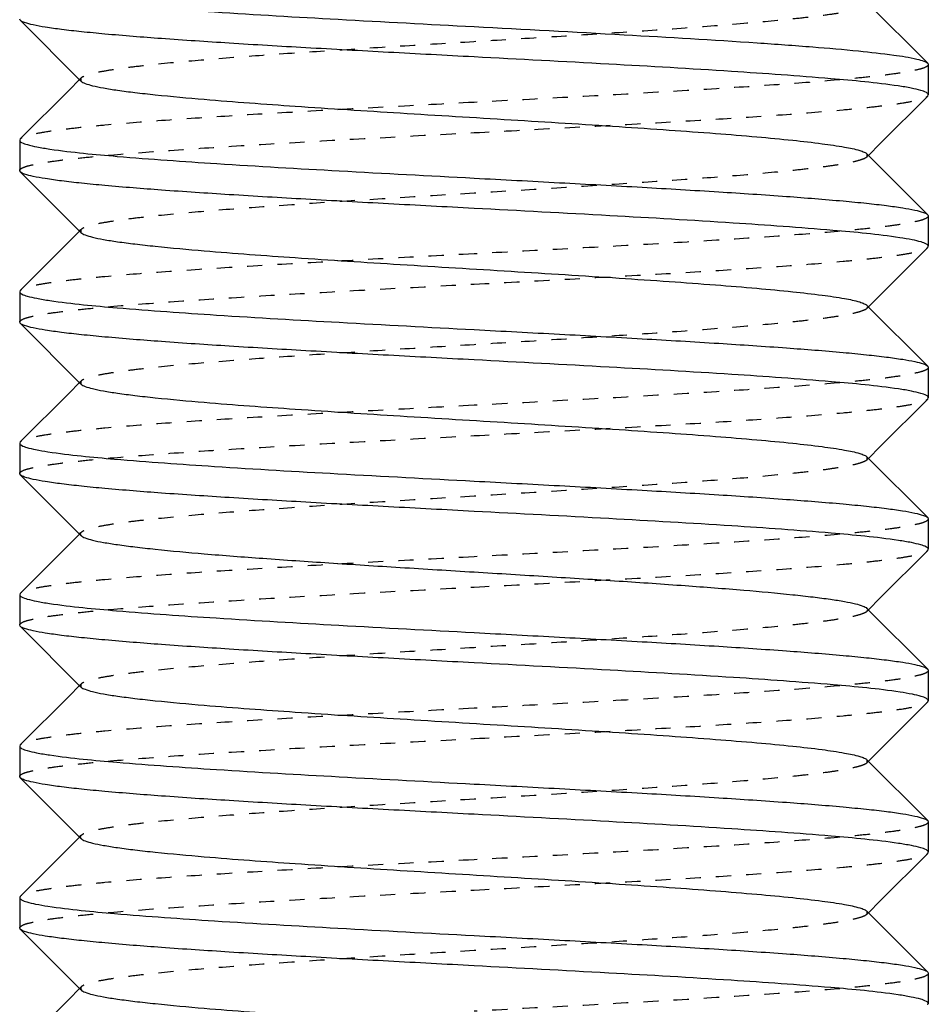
# Model space of a CAD drawing. Header units: millimetres. Extents: x -24622 to 57, y -1603 to 1112.
# Tile 150 of 219: x -705 to -699, y 631 to 637. Entities that reach past the tile are written whole.
import ezdxf

# ---------------------------------------------------------------- set-up
doc = ezdxf.new("R2010")
doc.units = ezdxf.units.MM
doc.linetypes.add('HIDDEN', pattern=[0.2, 0.1, -0.1])
doc.layers.add('02___PRT_ALL_AXES', color=7, linetype='Continuous')
doc.layers.add('DEFAULT_2', color=8, linetype='HIDDEN')

msp = doc.modelspace()

# ---------------------------------------------------------------- linework, layer by layer
at = {"color": 7, "linetype": 'Continuous'}
for p, q in [((-699.1725, 637.381), (-698.7718, 636.9797)), ((-704.7634, 637.2629), (-704.7676, 637.2712)), ((-704.3628, 636.8616), (-704.7634, 637.2629)), ((-698.7718, 636.9797), (-698.7676, 636.9713)), ((-704.4416, 636.8021), (-704.3725, 636.8713)), ((-704.7634, 636.4797), (-704.4416, 636.8021)), ((-698.7718, 636.7629), (-699.0846, 636.4496)), ((-698.7718, 636.7629), (-698.7676, 636.7714)), ((-704.7634, 636.4797), (-704.7676, 636.4712)), ((-699.0846, 636.4496), (-699.1628, 636.3713)), ((-699.1725, 636.381), (-698.7718, 635.9797)), ((-704.7634, 636.2629), (-704.7676, 636.2713)), ((-704.3628, 635.8616), (-704.7634, 636.2629)), ((-698.7718, 635.9797), (-698.7676, 635.9714)), ((-704.4416, 635.8021), (-704.3725, 635.8713)), ((-704.7634, 635.4797), (-704.4416, 635.8021)), ((-698.7718, 635.7629), (-699.0846, 635.4496)), ((-698.7718, 635.7629), (-698.7676, 635.7713)), ((-704.7634, 635.4797), (-704.7676, 635.4713)), ((-699.0846, 635.4496), (-699.1628, 635.3713)), ((-699.1725, 635.381), (-698.7718, 634.9797)), ((-704.7634, 635.2629), (-704.7676, 635.2714)), ((-704.3628, 634.8616), (-704.7634, 635.2629)), ((-698.7718, 634.9797), (-698.7676, 634.9713)), ((-704.4416, 634.8021), (-704.3725, 634.8713)), ((-704.7634, 634.4797), (-704.4416, 634.8021)), ((-698.7718, 634.7629), (-699.0846, 634.4496)), ((-698.7718, 634.7629), (-698.7676, 634.7713)), ((-704.7634, 634.4797), (-704.7676, 634.4714)), ((-699.0846, 634.4496), (-699.1628, 634.3713)), ((-699.1725, 634.381), (-698.7718, 633.9797)), ((-704.7634, 634.2629), (-704.7676, 634.2713)), ((-704.3628, 633.8616), (-704.7634, 634.2629)), ((-698.7718, 633.9797), (-698.7676, 633.9713)), ((-704.4416, 633.8021), (-704.3725, 633.8713)), ((-704.7634, 633.4797), (-704.4416, 633.8021)), ((-698.7718, 633.7629), (-699.0846, 633.4496)), ((-698.7718, 633.7629), (-698.7676, 633.7714)), ((-704.7634, 633.4797), (-704.7676, 633.4713)), ((-699.0846, 633.4496), (-699.1628, 633.3713)), ((-699.1725, 633.381), (-698.7718, 632.9797)), ((-704.7634, 633.2629), (-704.7676, 633.2713)), ((-704.3628, 632.8616), (-704.7634, 633.2629)), ((-698.7718, 632.9797), (-698.7676, 632.9714)), ((-704.4416, 632.8021), (-704.3725, 632.8713)), ((-704.7634, 632.4797), (-704.4416, 632.8021)), ((-698.7718, 632.7629), (-699.0846, 632.4496)), ((-698.7718, 632.7629), (-698.7676, 632.7712)), ((-704.7634, 632.4797), (-704.7676, 632.4713)), ((-699.0846, 632.4496), (-699.1628, 632.3713)), ((-699.1725, 632.381), (-698.7718, 631.9797)), ((-704.7634, 632.2629), (-704.7676, 632.2714)), ((-704.3628, 631.8616), (-704.7634, 632.2629)), ((-698.7718, 631.9797), (-698.7676, 631.9712)), ((-704.4416, 631.8021), (-704.3725, 631.8713)), ((-704.7634, 631.4797), (-704.4416, 631.8021)), ((-698.7718, 631.7629), (-699.0846, 631.4496)), ((-698.7718, 631.7629), (-698.7676, 631.7713)), ((-704.7634, 631.4797), (-704.7676, 631.4714)), ((-699.0846, 631.4496), (-699.1628, 631.3713)), ((-699.1725, 631.381), (-698.7718, 630.9797)), ((-704.7634, 631.2629), (-704.7676, 631.2713)), ((-704.3628, 630.8616), (-704.7634, 631.2629)), ((-698.7718, 630.9797), (-698.7676, 630.9713)), ((-704.4416, 630.8021), (-704.3725, 630.8713)), ((-704.7634, 630.4797), (-704.4416, 630.8021)), ((-698.7718, 630.7629), (-698.7676, 630.7714))]:
    msp.add_line(p, q, dxfattribs=at)
for points, start_tangent, end_tangent in [([(-704.5806, 637.4148), (-704.1395, 637.3664), (-703.481, 637.3181), (-702.6655, 637.2697), (-701.7676, 637.2213)], (0.988552, -0.150884), (0.998596, -0.052977)), ([(-701.7676, 637.0213), (-702.3332, 637.0515), (-702.8789, 637.0817), (-703.3844, 637.1119), (-703.832, 637.1421), (-704.2055, 637.1723), (-704.3601, 637.1874), (-704.4914, 637.2025), (-704.5983, 637.2176), (-704.6797, 637.2327), (-704.7349, 637.2478), (-704.7634, 637.2629)], (-0.998596, 0.052977), (-0.706042, 0.70817)), ([(-701.7676, 637.2213), (-700.7768, 637.1677), (-699.8972, 637.1142), (-699.5308, 637.0874), (-699.2275, 637.0606), (-698.996, 637.0338), (-698.8428, 637.007)], (0.998596, -0.052977), (0.97271, -0.232025)), ([(-698.9659, 636.8295), (-699.4104, 636.8774), (-700.0672, 636.9254), (-700.8773, 636.9734), (-701.7676, 637.0213)], (-0.989169, 0.146782), (-0.998596, 0.052977)), ([(-698.8428, 637.007), (-698.7965, 636.9934), (-698.7718, 636.9797)], (0.97271, -0.232025), (0.707874, -0.706339)), ([(-704.3627, 636.8616), (-704.3362, 636.8466), (-704.2869, 636.8315), (-704.2151, 636.8165), (-704.1216, 636.8015), (-704.0071, 636.7865), (-703.8727, 636.7715), (-703.549, 636.7414), (-702.9492, 636.6964), (-702.2553, 636.6513), (-701.5227, 636.6063), (-700.8095, 636.5612), (-700.4781, 636.5387), (-700.1725, 636.5162), (-699.8989, 636.4937), (-699.6625, 636.4711), (-699.4684, 636.4486), (-699.3201, 636.4261), (-699.2208, 636.4036), (-699.1902, 636.3923), (-699.1725, 636.381)], (0.706419, -0.707794), (0.705733, -0.708478)), ([(-698.7676, 636.7714), (-698.7802, 636.7859), (-698.8177, 636.8004), (-698.8798, 636.815), (-698.9659, 636.8295)], (-0.007222, 0.999974), (-0.989169, 0.146782)), ([(-704.7676, 636.4712), (-704.7549, 636.4567), (-704.7171, 636.4421), (-704.6545, 636.4275), (-704.5678, 636.4129)], (0.008478, -0.999964), (0.989248, -0.146249)), ([(-704.5678, 636.4129), (-704.1229, 636.365), (-703.4662, 636.3171), (-702.6569, 636.2692), (-701.7676, 636.2213)], (0.989248, -0.146249), (0.998596, -0.052977)), ([(-701.7676, 636.0213), (-702.3332, 636.0515), (-702.8788, 636.0817), (-703.3843, 636.1119), (-703.8319, 636.1421), (-704.2054, 636.1723), (-704.36, 636.1874), (-704.4914, 636.2025), (-704.5983, 636.2176), (-704.6796, 636.2327), (-704.7349, 636.2478), (-704.7634, 636.2629)], (-0.998596, 0.052977), (-0.705985, 0.708227)), ([(-701.7676, 636.2213), (-701.202, 636.1911), (-700.6563, 636.1609), (-700.1508, 636.1307), (-699.7032, 636.1005), (-699.3297, 636.0703), (-699.1751, 636.0552), (-699.0438, 636.0401), (-698.9369, 636.025), (-698.8556, 636.0099), (-698.8003, 635.9948), (-698.7718, 635.9797)], (0.998596, -0.052977), (0.706026, -0.708186)), ([(-698.9558, 635.828), (-699.3972, 635.8763), (-700.0555, 635.9246), (-700.8705, 635.973), (-701.7676, 636.0213)], (-0.988619, 0.150442), (-0.998596, 0.052977)), ([(-704.3628, 635.8616), (-704.3362, 635.8466), (-704.2869, 635.8315), (-704.2151, 635.8165), (-704.1215, 635.8015), (-704.0071, 635.7865), (-703.8727, 635.7715), (-703.549, 635.7414), (-702.9492, 635.6964), (-702.2553, 635.6513), (-701.5227, 635.6063), (-700.8095, 635.5612), (-700.4781, 635.5387), (-700.1725, 635.5162), (-699.8989, 635.4937), (-699.6626, 635.4711), (-699.4683, 635.4486), (-699.3201, 635.4261), (-699.2208, 635.4036), (-699.1902, 635.3923), (-699.1725, 635.381)], (0.706711, -0.707503), (0.7072, -0.707014)), ([(-698.7676, 635.7713), (-698.7794, 635.7854), (-698.815, 635.7996), (-698.8739, 635.8138), (-698.9558, 635.828)], (0.006651, 0.999978), (-0.988619, 0.150442)), ([(-704.7676, 635.4713), (-704.7551, 635.4568), (-704.7176, 635.4422), (-704.6554, 635.4277), (-704.5692, 635.4131)], (0.000202, -1), (0.989175, -0.146739)), ([(-704.5692, 635.4131), (-704.1246, 635.3652), (-703.4677, 635.3172), (-702.6578, 635.2693), (-701.7676, 635.2213)], (0.989175, -0.146739), (0.998596, -0.052977)), ([(-701.7676, 635.0213), (-702.3332, 635.0515), (-702.8789, 635.0817), (-703.3844, 635.1119), (-703.832, 635.1421), (-704.2054, 635.1723), (-704.3601, 635.1874), (-704.4914, 635.2025), (-704.5983, 635.2176), (-704.6796, 635.2327), (-704.7349, 635.2478), (-704.7634, 635.2629)], (-0.998596, 0.052977), (-0.70591, 0.708302)), ([(-701.7676, 635.2213), (-701.202, 635.1911), (-700.6563, 635.1609), (-700.1508, 635.1307), (-699.7032, 635.1005), (-699.3298, 635.0703), (-699.1752, 635.0552), (-699.0438, 635.0401), (-698.9369, 635.025), (-698.8556, 635.0099), (-698.8004, 634.9948), (-698.7718, 634.9797)], (0.998596, -0.052977), (0.705931, -0.708281)), ([(-698.9638, 634.8292), (-699.4077, 634.8772), (-700.0649, 634.9253), (-700.8759, 634.9733), (-701.7676, 635.0213)], (-0.989057, 0.147533), (-0.998596, 0.052977)), ([(-704.3627, 634.8616), (-704.3362, 634.8466), (-704.2869, 634.8315), (-704.2151, 634.8165), (-704.1216, 634.8015), (-704.0071, 634.7865), (-703.8727, 634.7715), (-703.549, 634.7414), (-702.9492, 634.6964), (-702.2553, 634.6513), (-701.5227, 634.6063), (-700.8095, 634.5612), (-700.4781, 634.5387), (-700.1725, 634.5162), (-699.8989, 634.4937), (-699.6626, 634.4711), (-699.4684, 634.4486), (-699.3201, 634.4261), (-699.2208, 634.4036), (-699.1902, 634.3923), (-699.1725, 634.381)], (0.70615, -0.708063), (0.705911, -0.7083)), ([(-698.7676, 634.7713), (-698.78, 634.7858), (-698.817, 634.8002), (-698.8785, 634.8147), (-698.9638, 634.8292)], (0.002351, 0.999997), (-0.989057, 0.147533)), ([(-704.7676, 634.4714), (-704.7559, 634.4573), (-704.7208, 634.4432), (-704.6624, 634.429), (-704.5813, 634.4149)], (-0.008728, -0.999962), (0.988508, -0.151167)), ([(-704.5813, 634.4149), (-704.1405, 634.3665), (-703.4819, 634.3181), (-702.6661, 634.2697), (-701.7676, 634.2213)], (0.988508, -0.151167), (0.998596, -0.052977)), ([(-701.7676, 634.0213), (-702.3333, 634.0515), (-702.879, 634.0817), (-703.3845, 634.1119), (-703.8321, 634.1421), (-704.2055, 634.1723), (-704.3601, 634.1874), (-704.4914, 634.2025), (-704.5983, 634.2176), (-704.6796, 634.2327), (-704.7349, 634.2478), (-704.7634, 634.2629)], (-0.998596, 0.052977), (-0.706003, 0.708209)), ([(-701.7676, 634.2213), (-701.202, 634.1911), (-700.6564, 634.1609), (-700.1509, 634.1307), (-699.7033, 634.1005), (-699.3298, 634.0703), (-699.1752, 634.0552), (-699.0438, 634.0401), (-698.937, 634.025), (-698.8556, 634.0099), (-698.8004, 633.9948), (-698.7718, 633.9797)], (0.998596, -0.052977), (0.705975, -0.708237)), ([(-698.9645, 633.8293), (-699.4085, 633.8773), (-700.0656, 633.9253), (-700.8763, 633.9733), (-701.7676, 634.0213)], (-0.989095, 0.14728), (-0.998596, 0.052977)), ([(-704.3627, 633.8616), (-704.3362, 633.8466), (-704.2869, 633.8315), (-704.2151, 633.8165), (-704.1215, 633.8015), (-704.0071, 633.7865), (-703.8727, 633.7715), (-703.549, 633.7414), (-703.1621, 633.7114), (-702.7258, 633.6814), (-702.2552, 633.6513), (-701.7676, 633.6213)], (0.707034, -0.70718), (0.998132, -0.061099)), ([(-698.7676, 633.7714), (-698.7801, 633.7858), (-698.8173, 633.8003), (-698.879, 633.8148), (-698.9645, 633.8293)], (-0.006208, 0.999981), (-0.989095, 0.14728)), ([(-701.7676, 633.6213), (-701.28, 633.5913), (-700.8094, 633.5612), (-700.3731, 633.5312), (-699.9862, 633.5012), (-699.6626, 633.4711), (-699.5281, 633.4561), (-699.4137, 633.4411), (-699.3201, 633.4261), (-699.2483, 633.4111), (-699.199, 633.3961), (-699.1725, 633.381)], (0.998132, -0.061099), (0.707034, -0.70718)), ([(-704.7676, 633.4713), (-704.7552, 633.4568), (-704.7181, 633.4424), (-704.6567, 633.4279), (-704.5716, 633.4135)], (0.004748, -0.999989), (0.989051, -0.147572)), ([(-704.5716, 633.4135), (-704.1278, 633.3654), (-703.4706, 633.3174), (-702.6595, 633.2694), (-701.7676, 633.2213)], (0.989051, -0.147572), (0.998596, -0.052977)), ([(-701.7676, 633.0213), (-702.3332, 633.0515), (-702.8788, 633.0817), (-703.3843, 633.1119), (-703.8319, 633.1421), (-704.2054, 633.1723), (-704.36, 633.1874), (-704.4914, 633.2025), (-704.5983, 633.2176), (-704.6796, 633.2327), (-704.7349, 633.2478), (-704.7634, 633.2629)], (-0.998596, 0.052977), (-0.705981, 0.708231)), ([(-701.7676, 633.2213), (-701.202, 633.1911), (-700.6563, 633.1609), (-700.1507, 633.1307), (-699.7032, 633.1005), (-699.3297, 633.0703), (-699.1751, 633.0552), (-699.0438, 633.0401), (-698.9369, 633.025), (-698.8556, 633.0099), (-698.8003, 632.9948), (-698.7718, 632.9797)], (0.998596, -0.052977), (0.706014, -0.708198)), ([(-698.9543, 632.8278), (-699.3953, 632.8761), (-700.0538, 632.9245), (-700.8695, 632.9729), (-701.7676, 633.0213)], (-0.988533, 0.151005), (-0.998596, 0.052977)), ([(-704.3627, 632.8616), (-704.3362, 632.8466), (-704.2869, 632.8315), (-704.2151, 632.8165), (-704.1216, 632.8015), (-704.0071, 632.7865), (-703.8727, 632.7715), (-703.549, 632.7414), (-702.9492, 632.6964), (-702.2553, 632.6513), (-701.5227, 632.6063), (-700.8095, 632.5612), (-700.4781, 632.5387), (-700.1725, 632.5162), (-699.8989, 632.4937), (-699.6626, 632.4711), (-699.4683, 632.4486), (-699.3201, 632.4261), (-699.2208, 632.4036), (-699.1902, 632.3923), (-699.1725, 632.381)], (0.705911, -0.7083), (0.70615, -0.708063)), ([(-698.7676, 632.7712), (-698.7793, 632.7854), (-698.8146, 632.7995), (-698.8731, 632.8136), (-698.9543, 632.8278)], (0.007646, 0.999971), (-0.988533, 0.151005)), ([(-704.7676, 632.4713), (-704.7551, 632.4568), (-704.7178, 632.4423), (-704.6558, 632.4277), (-704.5699, 632.4132)], (-0.000879, -1), (0.989138, -0.146988)), ([(-704.5699, 632.4132), (-704.1255, 632.3652), (-703.4685, 632.3173), (-702.6583, 632.2693), (-701.7676, 632.2213)], (0.989138, -0.146988), (0.998596, -0.052977)), ([(-701.7676, 632.0213), (-702.3332, 632.0515), (-702.8789, 632.0817), (-703.3844, 632.1119), (-703.832, 632.1421), (-704.2054, 632.1723), (-704.3601, 632.1874), (-704.4914, 632.2025), (-704.5983, 632.2176), (-704.6796, 632.2327), (-704.7349, 632.2478), (-704.7634, 632.2629)], (-0.998596, 0.052977), (-0.705917, 0.708295)), ([(-701.7676, 632.2213), (-701.202, 632.1911), (-700.6563, 632.1609), (-700.1508, 632.1307), (-699.7032, 632.1005), (-699.3298, 632.0703), (-699.1752, 632.0552), (-699.0438, 632.0401), (-698.9369, 632.025), (-698.8556, 632.0099), (-698.8004, 631.9948), (-698.7718, 631.9797)], (0.998596, -0.052977), (0.705922, -0.70829)), ([(-698.9647, 631.8293), (-699.4089, 631.8773), (-700.066, 631.9253), (-700.8765, 631.9733), (-701.7676, 632.0213)], (-0.989107, 0.1472), (-0.998596, 0.052977)), ([(-704.3627, 631.8616), (-704.3362, 631.8466), (-704.2869, 631.8315), (-704.2151, 631.8165), (-704.1215, 631.8015), (-704.0071, 631.7865), (-703.8727, 631.7715), (-703.549, 631.7414), (-702.9492, 631.6964), (-702.2553, 631.6513), (-701.5227, 631.6063), (-700.8095, 631.5612), (-700.4781, 631.5387), (-700.1725, 631.5162), (-699.8989, 631.4937), (-699.6626, 631.4711), (-699.4684, 631.4486), (-699.3201, 631.4261), (-699.2208, 631.4036), (-699.1902, 631.3923), (-699.1725, 631.381)], (0.7072, -0.707014), (0.706711, -0.707503)), ([(-698.7676, 631.7713), (-698.78, 631.7858), (-698.8173, 631.8003), (-698.879, 631.8148), (-698.9647, 631.8293)], (0.001278, 0.999999), (-0.989107, 0.1472)), ([(-704.7676, 631.4714), (-704.7559, 631.4573), (-704.7208, 631.4432), (-704.6625, 631.4291), (-704.5815, 631.415)], (-0.008222, -0.999966), (0.988496, -0.151248)), ([(-704.5815, 631.415), (-704.1408, 631.3665), (-703.4822, 631.3181), (-702.6662, 631.2697), (-701.7676, 631.2213)], (0.988496, -0.151248), (0.998596, -0.052977)), ([(-701.7676, 631.0213), (-702.3333, 631.0515), (-702.879, 631.0817), (-703.3845, 631.1119), (-703.8321, 631.1421), (-704.2055, 631.1723), (-704.3601, 631.1874), (-704.4914, 631.2025), (-704.5983, 631.2176), (-704.6796, 631.2327), (-704.7349, 631.2478), (-704.7634, 631.2629)], (-0.998596, 0.052977), (-0.706009, 0.708203)), ([(-701.7676, 631.2213), (-701.202, 631.1911), (-700.6564, 631.1609), (-700.1509, 631.1307), (-699.7033, 631.1005), (-699.3298, 631.0703), (-699.1752, 631.0552), (-699.0438, 631.0401), (-698.937, 631.025), (-698.8556, 631.0099), (-698.8004, 630.9948), (-698.7718, 630.9797)], (0.998596, -0.052977), (0.70598, -0.708232)), ([(-698.967, 630.8297), (-699.4118, 630.8776), (-700.0685, 630.9255), (-700.878, 630.9734), (-701.7676, 631.0213)], (-0.989224, 0.146408), (-0.998596, 0.052977)), ([(-704.3627, 630.8616), (-704.3362, 630.8466), (-704.2869, 630.8315), (-704.2151, 630.8165), (-704.1216, 630.8015), (-704.0071, 630.7865), (-703.8727, 630.7715), (-703.549, 630.7414), (-702.9492, 630.6964), (-702.2553, 630.6513), (-701.5227, 630.6063), (-700.8095, 630.5612), (-700.4781, 630.5387), (-700.1725, 630.5162), (-699.8989, 630.4937), (-699.6626, 630.4711), (-699.4683, 630.4486), (-699.3201, 630.4261), (-699.2208, 630.4036), (-699.1902, 630.3923), (-699.1725, 630.381)], (0.705733, -0.708478), (0.706419, -0.707794)), ([(-698.7676, 630.7714), (-698.7803, 630.786), (-698.818, 630.8005), (-698.8804, 630.8151), (-698.967, 630.8297)], (-0.008967, 0.99996), (-0.989224, 0.146408))]:
    msp.add_spline(points, degree=3, dxfattribs=dict(at, start_tangent=start_tangent, end_tangent=end_tangent))
at = {"layer": '02___PRT_ALL_AXES', "color": 7, "linetype": 'Continuous'}
for p, q in [((-698.7676, 636.9713), (-698.7676, 636.7713)), ((-704.7676, 636.4713), (-704.7676, 636.2713)), ((-698.7676, 635.9713), (-698.7676, 635.7713)), ((-704.7676, 635.4713), (-704.7676, 635.2713)), ((-698.7676, 634.9713), (-698.7676, 634.7713)), ((-704.7676, 634.4713), (-704.7676, 634.2713)), ((-698.7676, 633.9713), (-698.7676, 633.7713)), ((-704.7676, 633.4713), (-704.7676, 633.2713)), ((-698.7676, 632.9713), (-698.7676, 632.7713)), ((-704.7676, 632.4713), (-704.7676, 632.2713)), ((-698.7676, 631.9713), (-698.7676, 631.7713)), ((-704.7676, 631.4713), (-704.7676, 631.2713)), ((-698.7676, 630.9713), (-698.7676, 630.7713))]:
    msp.add_line(p, q, dxfattribs=at)
at = {"layer": 'DEFAULT_2', "color": 8, "linetype": 'HIDDEN'}
for p, q in [((-704.3725, 636.8713), (-704.3628, 636.881)), ((-704.3628, 636.881), (-704.3628, 636.8616)), ((-699.1725, 636.381), (-699.1725, 636.3616)), ((-699.1628, 636.3713), (-699.1725, 636.3616)), ((-704.3725, 635.8713), (-704.3628, 635.881)), ((-704.3628, 635.881), (-704.3628, 635.8616)), ((-699.1628, 635.3713), (-699.1725, 635.3616)), ((-704.3725, 634.8713), (-704.3628, 634.881)), ((-704.3628, 634.881), (-704.3628, 634.8616)), ((-699.1725, 634.381), (-699.1725, 634.3616)), ((-699.1628, 634.3713), (-699.1725, 634.3616)), ((-704.3725, 633.8713), (-704.3628, 633.881)), ((-699.1628, 633.3713), (-699.1725, 633.3616)), ((-704.3725, 632.8713), (-704.3628, 632.881)), ((-704.3628, 632.881), (-704.3628, 632.8616)), ((-699.1725, 632.381), (-699.1725, 632.3616)), ((-699.1628, 632.3713), (-699.1725, 632.3616)), ((-704.3725, 631.8713), (-704.3628, 631.881)), ((-699.1725, 631.381), (-699.1725, 631.3616)), ((-699.1628, 631.3713), (-699.1725, 631.3616)), ((-704.3725, 630.8713), (-704.3628, 630.881)), ((-704.3628, 630.881), (-704.3628, 630.8616))]:
    msp.add_line(p, q, dxfattribs=at)
for points, start_tangent, end_tangent in [([(-699.1725, 637.3616), (-699.199, 637.3466), (-699.2484, 637.3315), (-699.3202, 637.3165), (-699.4138, 637.3015), (-699.5283, 637.2865), (-699.6627, 637.2715), (-699.9863, 637.2414), (-700.3732, 637.2114), (-700.8096, 637.1814), (-701.28, 637.1513), (-701.7677, 637.1213), (-702.2555, 637.0913), (-702.7258, 637.0612), (-703.1622, 637.0312), (-703.5491, 637.0012), (-703.8727, 636.9711), (-704.0071, 636.9561), (-704.1216, 636.9411), (-704.2151, 636.9261), (-704.2869, 636.9111), (-704.3362, 636.8961), (-704.3628, 636.881)], (-0.708097, -0.706115), (-0.706219, -0.707993)), ([(-698.7676, 636.9713), (-698.7821, 636.9557), (-698.8253, 636.9401), (-698.8968, 636.9244), (-698.996, 636.9088), (-699.1219, 636.8932), (-699.2733, 636.8776), (-699.6464, 636.8463), (-700.101, 636.8151), (-700.6196, 636.7838), (-701.1824, 636.7526), (-701.7676, 636.7213)], (0, -1), (-0.998596, -0.052977)), ([(-701.7676, 636.5213), (-701.202, 636.5515), (-700.6563, 636.5817), (-700.1508, 636.6119), (-699.7032, 636.6421), (-699.3298, 636.6723), (-699.1752, 636.6874), (-699.0438, 636.7025), (-698.9369, 636.7176), (-698.8556, 636.7327), (-698.8004, 636.7478), (-698.7718, 636.7629)], (0.998596, 0.052977), (0.705925, 0.708286)), ([(-701.7676, 636.7213), (-702.3332, 636.6911), (-702.8789, 636.6609), (-703.3844, 636.6307), (-703.832, 636.6005), (-704.2054, 636.5703), (-704.3601, 636.5552), (-704.4914, 636.5401), (-704.5983, 636.525), (-704.6796, 636.5099), (-704.7349, 636.4948), (-704.7634, 636.4797)], (-0.998596, -0.052977), (-0.705914, -0.708298)), ([(-704.7676, 636.2713), (-704.7532, 636.2869), (-704.7099, 636.3026), (-704.6384, 636.3182), (-704.5392, 636.3338), (-704.4133, 636.3494), (-704.262, 636.3651), (-703.8889, 636.3963), (-703.4342, 636.4276), (-702.9157, 636.4588), (-702.3528, 636.4901), (-701.7676, 636.5213)], (-0.000202, 1), (0.998596, 0.052977)), ([(-699.1725, 636.3616), (-699.199, 636.3466), (-699.2484, 636.3315), (-699.3201, 636.3165), (-699.4137, 636.3015), (-699.5282, 636.2865), (-699.6625, 636.2715), (-699.9862, 636.2414), (-700.3731, 636.2114), (-700.8095, 636.1814), (-701.2799, 636.1513), (-701.7676, 636.1213), (-702.2553, 636.0913), (-702.7258, 636.0612), (-703.1622, 636.0312), (-703.549, 636.0012), (-703.8727, 635.9711), (-704.0071, 635.9561), (-704.1216, 635.9411), (-704.2151, 635.9261), (-704.2869, 635.9111), (-704.3362, 635.8961), (-704.3627, 635.881)], (-0.705646, -0.708565), (-0.70669, -0.707524)), ([(-698.7676, 635.9714), (-698.782, 635.9557), (-698.8251, 635.9401), (-698.8965, 635.9245), (-698.9957, 635.9089), (-699.1215, 635.8932), (-699.2728, 635.8776), (-699.6459, 635.8463), (-700.1006, 635.8151), (-700.6192, 635.7838), (-701.1823, 635.7526), (-701.7676, 635.7213)], (0.007222, -0.999974), (-0.998596, -0.052977)), ([(-701.7676, 635.5213), (-701.202, 635.5515), (-700.6563, 635.5817), (-700.1507, 635.6119), (-699.7032, 635.6421), (-699.3297, 635.6723), (-699.1751, 635.6874), (-699.0438, 635.7025), (-698.9369, 635.7176), (-698.8556, 635.7327), (-698.8003, 635.7478), (-698.7718, 635.7629)], (0.998596, 0.052977), (0.706019, 0.708192)), ([(-701.7676, 635.7213), (-702.3332, 635.6911), (-702.8788, 635.6609), (-703.3843, 635.6307), (-703.8319, 635.6005), (-704.2054, 635.5703), (-704.36, 635.5552), (-704.4914, 635.5401), (-704.5983, 635.525), (-704.6796, 635.5099), (-704.7349, 635.4948), (-704.7634, 635.4797)], (-0.998596, -0.052977), (-0.705983, -0.708229)), ([(-704.7676, 635.2714), (-704.753, 635.287), (-704.7097, 635.3026), (-704.6381, 635.3182), (-704.5389, 635.3339), (-704.4129, 635.3495), (-704.2616, 635.3651), (-703.8885, 635.3963), (-703.4339, 635.4276), (-702.9154, 635.4588), (-702.3526, 635.4901), (-701.7676, 635.5213)], (0.008728, 0.999962), (0.998596, 0.052977)), ([(-699.1725, 635.381), (-699.1676, 635.3713), (-699.1725, 635.3616)], (0.7072, -0.707014), (-0.707117, -0.707096)), ([(-699.1725, 635.3616), (-699.199, 635.3466), (-699.2483, 635.3315), (-699.3201, 635.3165), (-699.4137, 635.3015), (-699.5281, 635.2865), (-699.6626, 635.2715), (-699.9862, 635.2414), (-700.3731, 635.2114), (-700.8095, 635.1814), (-701.2799, 635.1513), (-701.7676, 635.1213), (-702.2553, 635.0913), (-702.7258, 635.0612), (-703.1621, 635.0312), (-703.549, 635.0012), (-703.8727, 634.9711), (-704.0071, 634.9561), (-704.1215, 634.9411), (-704.2151, 634.9261), (-704.2869, 634.9111), (-704.3362, 634.8961), (-704.3627, 634.881)], (-0.707117, -0.707096), (-0.70586, -0.708351)), ([(-698.7676, 634.9713), (-698.7821, 634.9556), (-698.8254, 634.94), (-698.897, 634.9244), (-698.9962, 634.9088), (-699.1222, 634.8932), (-699.2735, 634.8775), (-699.6466, 634.8463), (-700.1012, 634.815), (-700.6197, 634.7838), (-701.1826, 634.7525), (-701.7676, 634.7213)], (-0.006651, -0.999978), (-0.998596, -0.052977)), ([(-701.7676, 634.5213), (-701.202, 634.5515), (-700.6564, 634.5817), (-700.1509, 634.6119), (-699.7033, 634.6421), (-699.3298, 634.6723), (-699.1752, 634.6874), (-699.0438, 634.7025), (-698.937, 634.7176), (-698.8556, 634.7327), (-698.8004, 634.7478), (-698.7718, 634.7629)], (0.998596, 0.052977), (0.706, 0.708212)), ([(-701.7676, 634.7213), (-702.3332, 634.6911), (-702.8789, 634.6609), (-703.3844, 634.6307), (-703.832, 634.6005), (-704.2055, 634.5703), (-704.3601, 634.5552), (-704.4914, 634.5401), (-704.5983, 634.525), (-704.6797, 634.5099), (-704.7349, 634.4948), (-704.7634, 634.4797)], (-0.998596, -0.052977), (-0.706038, -0.708174)), ([(-704.7676, 634.2713), (-704.7532, 634.2869), (-704.7101, 634.3025), (-704.6386, 634.3182), (-704.5395, 634.3338), (-704.4136, 634.3494), (-704.2623, 634.365), (-703.8892, 634.3963), (-703.4346, 634.4275), (-702.9159, 634.4588), (-702.3529, 634.4901), (-701.7676, 634.5213)], (-0.004748, 0.999989), (0.998596, 0.052977)), ([(-699.1725, 634.3616), (-699.199, 634.3466), (-699.2484, 634.3315), (-699.3201, 634.3165), (-699.4137, 634.3015), (-699.5282, 634.2865), (-699.6625, 634.2715), (-699.9862, 634.2414), (-700.3731, 634.2114), (-700.8095, 634.1814), (-701.2799, 634.1513), (-701.7676, 634.1213), (-702.2553, 634.0913), (-702.7257, 634.0612), (-703.1622, 634.0312), (-703.549, 634.0012), (-703.8726, 633.9711), (-704.0071, 633.9561), (-704.1216, 633.9411), (-704.2151, 633.9261), (-704.2869, 633.9111), (-704.3362, 633.8961), (-704.3627, 633.881)], (-0.705678, -0.708532), (-0.706932, -0.707281)), ([(-698.7676, 633.9713), (-698.7821, 633.9557), (-698.8253, 633.94), (-698.8969, 633.9244), (-698.9961, 633.9088), (-699.122, 633.8932), (-699.2734, 633.8775), (-699.6465, 633.8463), (-700.1011, 633.815), (-700.6196, 633.7838), (-701.1825, 633.7526), (-701.7676, 633.7213)], (-0.002351, -0.999997), (-0.998596, -0.052977)), ([(-704.3627, 633.881), (-704.3676, 633.8713), (-704.3627, 633.8616)], (-0.706932, -0.707281), (0.707034, -0.70718)), ([(-701.7676, 633.5213), (-701.202, 633.5515), (-700.6563, 633.5817), (-700.1508, 633.6119), (-699.7032, 633.6421), (-699.3298, 633.6723), (-699.1752, 633.6874), (-699.0438, 633.7025), (-698.9369, 633.7176), (-698.8556, 633.7327), (-698.8004, 633.7478), (-698.7718, 633.7629)], (0.998596, 0.052977), (0.705936, 0.708276)), ([(-701.7676, 633.7213), (-702.3332, 633.6911), (-702.8789, 633.6609), (-703.3844, 633.6307), (-703.832, 633.6005), (-704.2054, 633.5703), (-704.3601, 633.5552), (-704.4914, 633.5401), (-704.5983, 633.525), (-704.6796, 633.5099), (-704.7349, 633.4948), (-704.7634, 633.4797)], (-0.998596, -0.052977), (-0.705946, -0.708266)), ([(-704.7676, 633.2713), (-704.7531, 633.2869), (-704.7099, 633.3026), (-704.6384, 633.3182), (-704.5392, 633.3338), (-704.4133, 633.3494), (-704.2619, 633.3651), (-703.8888, 633.3963), (-703.4342, 633.4276), (-702.9156, 633.4588), (-702.3527, 633.4901), (-701.7676, 633.5213)], (0.000879, 1), (0.998596, 0.052977)), ([(-699.1725, 633.3616), (-699.199, 633.3466), (-699.2483, 633.3315), (-699.3201, 633.3165), (-699.4137, 633.3015), (-699.5281, 633.2865), (-699.6626, 633.2715), (-699.9862, 633.2414), (-700.3731, 633.2114), (-700.8095, 633.1814), (-701.2799, 633.1513), (-701.7676, 633.1213), (-702.2553, 633.0913), (-702.7258, 633.0612), (-703.1621, 633.0312), (-703.549, 633.0012), (-703.8727, 632.9711), (-704.0071, 632.9561), (-704.1215, 632.9411), (-704.2151, 632.9261), (-704.2869, 632.9111), (-704.3362, 632.8961), (-704.3627, 632.881)], (-0.706932, -0.707281), (-0.705678, -0.708532)), ([(-699.1725, 633.381), (-699.1676, 633.3713), (-699.1725, 633.3616)], (0.707034, -0.70718), (-0.706932, -0.707281)), ([(-698.7676, 632.9714), (-698.782, 632.9557), (-698.8251, 632.9401), (-698.8966, 632.9245), (-698.9957, 632.9088), (-699.1216, 632.8932), (-699.2729, 632.8776), (-699.6459, 632.8463), (-700.1006, 632.8151), (-700.6193, 632.7838), (-701.1823, 632.7526), (-701.7676, 632.7213)], (0.006208, -0.999981), (-0.998596, -0.052977)), ([(-701.7676, 632.7213), (-702.3332, 632.6911), (-702.8788, 632.6609), (-703.3843, 632.6307), (-703.8319, 632.6005), (-704.2054, 632.5703), (-704.36, 632.5552), (-704.4914, 632.5401), (-704.5983, 632.525), (-704.6796, 632.5099), (-704.7349, 632.4948), (-704.7634, 632.4797)], (-0.998596, -0.052977), (-0.70599, -0.708222)), ([(-701.7676, 632.5213), (-701.202, 632.5515), (-700.6563, 632.5817), (-700.1508, 632.6119), (-699.7032, 632.6421), (-699.3297, 632.6723), (-699.1751, 632.6874), (-699.0438, 632.7025), (-698.9369, 632.7176), (-698.8556, 632.7327), (-698.8003, 632.7478), (-698.7718, 632.7629)], (0.998596, 0.052977), (0.706033, 0.708179)), ([(-704.7676, 632.2714), (-704.753, 632.287), (-704.7097, 632.3026), (-704.6381, 632.3182), (-704.5389, 632.3339), (-704.413, 632.3495), (-704.2616, 632.3651), (-703.8886, 632.3963), (-703.434, 632.4276), (-702.9155, 632.4588), (-702.3526, 632.4901), (-701.7676, 632.5213)], (0.008222, 0.999966), (0.998596, 0.052977)), ([(-699.1725, 632.3616), (-699.199, 632.3466), (-699.2484, 632.3315), (-699.3201, 632.3165), (-699.4137, 632.3015), (-699.5282, 632.2865), (-699.6625, 632.2715), (-699.9862, 632.2414), (-700.3731, 632.2114), (-700.8095, 632.1814), (-701.2799, 632.1513), (-701.7676, 632.1213), (-702.2553, 632.0913), (-702.7257, 632.0612), (-703.1622, 632.0312), (-703.549, 632.0012), (-703.8726, 631.9711), (-704.0071, 631.9561), (-704.1216, 631.9411), (-704.2151, 631.9261), (-704.2869, 631.9111), (-704.3362, 631.8961), (-704.3627, 631.881)], (-0.70586, -0.708351), (-0.707117, -0.707096)), ([(-698.7676, 631.9712), (-698.7822, 631.9556), (-698.8255, 631.94), (-698.8971, 631.9244), (-698.9963, 631.9088), (-699.1222, 631.8931), (-699.2736, 631.8775), (-699.6466, 631.8463), (-700.1012, 631.815), (-700.6197, 631.7838), (-701.1826, 631.7525), (-701.7676, 631.7213)], (-0.007646, -0.999971), (-0.998596, -0.052977)), ([(-704.3627, 631.881), (-704.3676, 631.8713), (-704.3627, 631.8616)], (-0.707117, -0.707096), (0.7072, -0.707014)), ([(-701.7676, 631.5213), (-701.202, 631.5515), (-700.6564, 631.5817), (-700.1509, 631.6119), (-699.7033, 631.6421), (-699.3298, 631.6723), (-699.1752, 631.6874), (-699.0438, 631.7025), (-698.937, 631.7176), (-698.8556, 631.7327), (-698.8004, 631.7478), (-698.7718, 631.7629)], (0.998596, 0.052977), (0.705994, 0.708218)), ([(-701.7676, 631.7213), (-702.3333, 631.6911), (-702.8789, 631.6609), (-703.3845, 631.6307), (-703.832, 631.6005), (-704.2055, 631.5703), (-704.3601, 631.5552), (-704.4914, 631.5401), (-704.5983, 631.525), (-704.6797, 631.5099), (-704.7349, 631.4948), (-704.7634, 631.4797)], (-0.998596, -0.052977), (-0.70604, -0.708172)), ([(-704.7676, 631.2713), (-704.7532, 631.2869), (-704.7101, 631.3025), (-704.6386, 631.3181), (-704.5395, 631.3338), (-704.4136, 631.3494), (-704.2623, 631.365), (-703.8893, 631.3963), (-703.4346, 631.4275), (-702.9159, 631.4588), (-702.3529, 631.4901), (-701.7676, 631.5213)], (-0.005671, 0.999984), (0.998596, 0.052977)), ([(-699.1725, 631.3616), (-699.199, 631.3466), (-699.2483, 631.3315), (-699.3201, 631.3165), (-699.4137, 631.3015), (-699.5282, 631.2865), (-699.6626, 631.2715), (-699.9862, 631.2414), (-700.3731, 631.2114), (-700.8095, 631.1814), (-701.2799, 631.1513), (-701.7676, 631.1213), (-702.2553, 631.0913), (-702.7258, 631.0612), (-703.1621, 631.0312), (-703.549, 631.0012), (-703.8727, 630.9711), (-704.0071, 630.9561), (-704.1216, 630.9411), (-704.2151, 630.9261), (-704.2869, 630.9111), (-704.3362, 630.8961), (-704.3627, 630.881)], (-0.70669, -0.707524), (-0.705646, -0.708565)), ([(-698.7676, 630.9713), (-698.7821, 630.9557), (-698.8253, 630.9401), (-698.8969, 630.9244), (-698.996, 630.9088), (-699.122, 630.8932), (-699.2733, 630.8775), (-699.6464, 630.8463), (-700.1011, 630.8151), (-700.6196, 630.7838), (-701.1825, 630.7526), (-701.7676, 630.7213)], (-0.001278, -0.999999), (-0.998596, -0.052977))]:
    msp.add_spline(points, degree=3, dxfattribs=dict(at, start_tangent=start_tangent, end_tangent=end_tangent))

doc.saveas('drawing.dxf')
